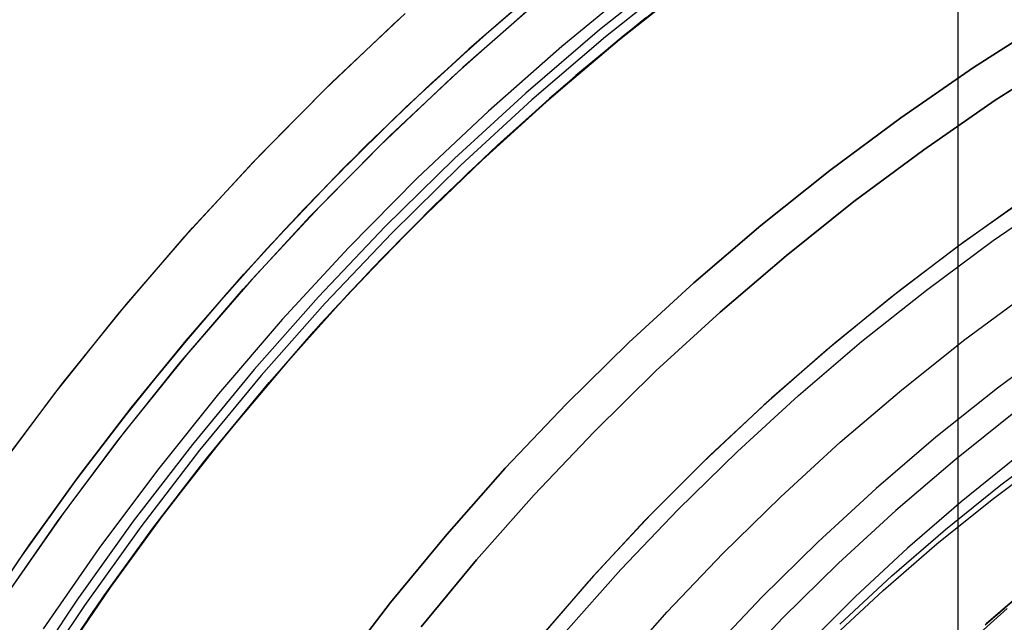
# Model space of a CAD drawing. Header units: millimetres. Extents: x 6239 to 7218, y -13987 to -13139.
# Tile 97 of 256: x 6668 to 6693, y -13417 to -13402. Entities that reach past the tile are written whole.
import ezdxf

# ---------------------------------------------------------------- set-up
doc = ezdxf.new("R2010")
doc.units = ezdxf.units.MM
doc.layers.add('color', color=7, linetype='Continuous')

msp = doc.modelspace()

# ---------------------------------------------------------------- linework, layer by layer
at = {"color": 7, "true_color": 0xffffff}
for p, q in [((6692.086, -13396.489, 88.1), (6692.086, -13420.091, 88.1)), ((6680.422, -13402.089, 67.633), (6682.201, -13400.591, 68.138)), ((6680.422, -13402.089, 67.633), (6682.201, -13400.591, 68.138)), ((6684.905, -13400.743, 88.605), (6682.977, -13402.28, 88.605)), ((6684.905, -13400.743, 88.605), (6682.977, -13402.28, 88.605)), ((6681.832, -13400.894, 47.975), (6679.91, -13402.538, 47.975)), ((6681.832, -13400.894, 89.35), (6679.91, -13402.538, 89.35)), ((6681.832, -13400.894, 89.35), (6679.91, -13402.538, 89.35)), ((6681.832, -13400.894, 47.975), (6679.91, -13402.538, 47.975)), ((6685.047, -13400.927, 89.031), (6683.125, -13402.46, 89.031)), ((6685.047, -13400.927, 89.031), (6683.125, -13402.46, 89.031)), ((6685.442, -13400.963, 67.912), (6683.533, -13402.473, 67.912)), ((6683.801, -13402.254, 75.712), (6685.599, -13400.844, 76.201)), ((6683.801, -13402.254, 75.712), (6685.599, -13400.844, 76.201)), ((6683.934, -13401.123, 46.475), (6682.012, -13402.7, 46.475)), ((6683.934, -13401.123, 46.475), (6682.012, -13402.7, 46.475)), ((6683.934, -13401.123, 46.475), (6682.012, -13402.7, 46.475)), ((6683.297, -13402.667, 89.35), (6685.211, -13401.14, 89.35)), ((6683.297, -13402.667, 89.35), (6685.211, -13401.14, 89.35)), ((6683.297, -13402.667, 46.475), (6685.211, -13401.14, 46.475)), ((6683.297, -13402.667, 46.475), (6685.211, -13401.14, 46.475)), ((6685.294, -13401.081, 88.1), (6683.476, -13402.524, 88.1)), ((6685.303, -13401.093, 88.1), (6683.484, -13402.534, 88.1)), ((6685.303, -13401.093, 88.1), (6683.484, -13402.534, 88.1)), ((6681.326, -13401.316, 75.614), (6679.647, -13402.773, 75.128)), ((6681.326, -13401.316, 75.614), (6679.647, -13402.773, 75.128)), ((6684.156, -13401.969, 68.088), (6682.375, -13403.442, 67.588)), ((6684.156, -13401.969, 68.088), (6682.375, -13403.442, 67.588)), ((6678.704, -13403.631, 67.126), (6680.422, -13402.089, 67.633)), ((6678.704, -13403.631, 67.126), (6680.422, -13402.089, 67.633)), ((6682.062, -13403.712, 75.22), (6683.801, -13402.254, 75.712)), ((6682.062, -13403.712, 75.22), (6683.801, -13402.254, 75.712)), ((6692.484, -13403.237, 259.6), (6694.373, -13402.027, 259.6)), ((6694.373, -13402.027, 231.716), (6692.484, -13403.237, 231.716)), ((6692.484, -13403.237, 259.6), (6694.373, -13402.027, 259.6)), ((6694.373, -13402.027, 231.716), (6692.484, -13403.237, 231.716)), ((6694.373, -13402.027, 245.658), (6692.484, -13403.237, 245.658)), ((6682.977, -13402.28, 88.605), (6681.103, -13403.884, 88.605)), ((6682.977, -13402.28, 88.605), (6681.103, -13403.884, 88.605)), ((6683.125, -13402.46, 89.031), (6681.257, -13404.058, 89.031)), ((6683.125, -13402.46, 89.031), (6681.257, -13404.058, 89.031)), ((6679.91, -13402.538, 47.975), (6678.047, -13404.247, 47.975)), ((6679.91, -13402.538, 89.35), (6678.047, -13404.247, 89.35)), ((6679.91, -13402.538, 89.35), (6678.047, -13404.247, 89.35)), ((6679.91, -13402.538, 47.975), (6678.047, -13404.247, 47.975)), ((6682.012, -13402.7, 46.475), (6680.147, -13404.342, 46.475)), ((6682.012, -13402.7, 46.475), (6680.147, -13404.342, 46.475)), ((6682.012, -13402.7, 46.475), (6680.147, -13404.342, 46.475)), ((6681.436, -13404.26, 89.35), (6683.297, -13402.667, 89.35)), ((6681.436, -13404.26, 89.35), (6683.297, -13402.667, 89.35)), ((6681.436, -13404.26, 46.475), (6683.297, -13402.667, 46.475)), ((6681.436, -13404.26, 46.475), (6683.297, -13402.667, 46.475)), ((6683.476, -13402.524, 88.1), (6681.706, -13404.026, 88.1)), ((6683.484, -13402.534, 88.1), (6681.712, -13404.033, 88.1)), ((6683.484, -13402.534, 88.1), (6681.712, -13404.033, 88.1)), ((6679.647, -13402.773, 75.128), (6678.024, -13404.269, 74.642)), ((6679.647, -13402.773, 75.128), (6678.024, -13404.269, 74.642)), ((6693.038, -13404.07, 259.6), (6694.898, -13402.879, 259.6)), ((6693.038, -13404.07, 259.6), (6694.898, -13402.879, 259.6)), ((6694.898, -13402.879, 231.716), (6693.038, -13404.07, 231.716)), ((6694.898, -13402.879, 245.658), (6693.038, -13404.07, 245.658)), ((6694.898, -13402.879, 231.716), (6693.038, -13404.07, 231.716)), ((6690.637, -13404.512, 259.6), (6692.484, -13403.237, 259.6)), ((6692.484, -13403.237, 231.716), (6690.637, -13404.512, 231.716)), ((6690.637, -13404.512, 259.6), (6692.484, -13403.237, 259.6)), ((6692.484, -13403.237, 231.716), (6690.637, -13404.512, 231.716)), ((6692.484, -13403.237, 245.658), (6690.637, -13404.512, 245.658)), ((6682.375, -13403.442, 67.588), (6680.657, -13404.96, 67.086)), ((6682.375, -13403.442, 67.588), (6680.657, -13404.96, 67.086)), ((6677.048, -13405.214, 66.619), (6678.704, -13403.631, 67.126)), ((6677.048, -13405.214, 66.619), (6678.704, -13403.631, 67.126)), ((6680.381, -13405.213, 74.726), (6682.062, -13403.712, 75.22)), ((6680.381, -13405.213, 74.726), (6682.062, -13403.712, 75.22)), ((6681.103, -13403.884, 88.605), (6679.285, -13405.551, 88.605)), ((6681.103, -13403.884, 88.605), (6679.285, -13405.551, 88.605)), ((6678.047, -13404.247, 47.975), (6676.244, -13406.019, 47.975)), ((6678.047, -13404.247, 89.35), (6676.244, -13406.019, 89.35)), ((6678.047, -13404.247, 89.35), (6676.244, -13406.019, 89.35)), ((6678.047, -13404.247, 47.975), (6676.244, -13406.019, 47.975)), ((6678.024, -13404.269, 74.642), (6676.458, -13405.802, 74.155)), ((6678.024, -13404.269, 74.642), (6676.458, -13405.802, 74.155)), ((6681.257, -13404.058, 89.031), (6679.446, -13405.72, 89.031)), ((6681.257, -13404.058, 89.031), (6679.446, -13405.72, 89.031)), ((6679.631, -13405.915, 89.35), (6681.436, -13404.26, 89.35)), ((6679.631, -13405.915, 89.35), (6681.436, -13404.26, 89.35)), ((6679.631, -13405.915, 46.475), (6681.436, -13404.26, 46.475)), ((6679.631, -13405.915, 46.475), (6681.436, -13404.26, 46.475)), ((6681.706, -13404.026, 88.1), (6679.986, -13405.585, 88.1)), ((6681.712, -13404.033, 88.1), (6679.989, -13405.589, 88.1)), ((6681.712, -13404.033, 88.1), (6679.989, -13405.589, 88.1)), ((6691.219, -13405.325, 259.6), (6693.038, -13404.07, 259.6)), ((6691.219, -13405.325, 259.6), (6693.038, -13404.07, 259.6)), ((6693.038, -13404.07, 231.716), (6691.219, -13405.325, 231.716)), ((6693.038, -13404.07, 245.658), (6691.219, -13405.325, 245.658)), ((6693.038, -13404.07, 231.716), (6691.219, -13405.325, 231.716)), ((6680.147, -13404.342, 46.475), (6678.339, -13406.049, 46.475)), ((6680.147, -13404.342, 46.475), (6678.339, -13406.049, 46.475)), ((6680.147, -13404.342, 46.475), (6678.339, -13406.049, 46.475)), ((6688.836, -13405.85, 259.6), (6690.637, -13404.512, 259.6)), ((6690.637, -13404.512, 231.716), (6688.836, -13405.85, 231.716)), ((6688.836, -13405.85, 259.6), (6690.637, -13404.512, 259.6)), ((6690.637, -13404.512, 231.716), (6688.836, -13405.85, 231.716)), ((6690.637, -13404.512, 245.658), (6688.836, -13405.85, 245.658)), ((6680.657, -13404.96, 67.086), (6679.001, -13406.521, 66.583)), ((6680.657, -13404.96, 67.086), (6679.001, -13406.521, 66.583)), ((6675.456, -13406.834, 66.111), (6677.048, -13405.214, 66.619)), ((6675.456, -13406.834, 66.111), (6677.048, -13405.214, 66.619)), ((6678.762, -13406.754, 74.23), (6680.381, -13405.213, 74.726)), ((6678.762, -13406.754, 74.23), (6680.381, -13405.213, 74.726)), ((6689.445, -13406.642, 259.6), (6691.219, -13405.325, 259.6)), ((6689.445, -13406.642, 259.6), (6691.219, -13405.325, 259.6)), ((6691.219, -13405.325, 231.716), (6689.445, -13406.642, 231.716)), ((6691.219, -13405.325, 245.658), (6689.445, -13406.642, 245.658)), ((6691.219, -13405.325, 231.716), (6689.445, -13406.642, 231.716)), ((6679.285, -13405.551, 88.605), (6677.526, -13407.28, 88.605)), ((6679.285, -13405.551, 88.605), (6677.526, -13407.28, 88.605)), ((6679.446, -13405.72, 89.031), (6677.692, -13407.443, 89.031)), ((6679.446, -13405.72, 89.031), (6677.692, -13407.443, 89.031)), ((6679.986, -13405.585, 88.1), (6678.317, -13407.199, 88.1)), ((6679.989, -13405.589, 88.1), (6678.317, -13407.199, 88.1)), ((6679.989, -13405.589, 88.1), (6678.317, -13407.199, 88.1)), ((6676.244, -13406.019, 47.975), (6674.503, -13407.853, 47.975)), ((6676.244, -13406.019, 89.35), (6674.503, -13407.853, 89.35)), ((6676.244, -13406.019, 89.35), (6674.503, -13407.853, 89.35)), ((6676.244, -13406.019, 47.975), (6674.503, -13407.853, 47.975)), ((6676.458, -13405.802, 74.155), (6674.952, -13407.368, 73.668)), ((6676.458, -13405.802, 74.155), (6674.952, -13407.368, 73.668)), ((6677.884, -13407.632, 89.35), (6679.631, -13405.915, 89.35)), ((6677.884, -13407.632, 89.35), (6679.631, -13405.915, 89.35)), ((6677.884, -13407.632, 46.475), (6679.631, -13405.915, 46.475)), ((6677.884, -13407.632, 46.475), (6679.631, -13405.915, 46.475)), ((6687.081, -13407.249, 259.6), (6688.836, -13405.85, 259.6)), ((6688.836, -13405.85, 231.716), (6687.081, -13407.249, 231.716)), ((6687.081, -13407.249, 259.6), (6688.836, -13405.85, 259.6)), ((6688.836, -13405.85, 231.716), (6687.081, -13407.249, 231.716)), ((6688.836, -13405.85, 245.658), (6687.081, -13407.249, 245.658)), ((6678.339, -13406.049, 46.475), (6676.591, -13407.816, 46.475)), ((6678.339, -13406.049, 46.475), (6676.591, -13407.816, 46.475)), ((6678.339, -13406.049, 46.475), (6676.591, -13407.816, 46.475)), ((6679.001, -13406.521, 66.583), (6677.409, -13408.12, 66.079)), ((6679.001, -13406.521, 66.583), (6677.409, -13408.12, 66.079)), ((6677.205, -13408.332, 73.735), (6678.762, -13406.754, 74.23)), ((6677.205, -13408.332, 73.735), (6678.762, -13406.754, 74.23)), ((6687.718, -13408.02, 259.6), (6689.445, -13406.642, 259.6)), ((6687.718, -13408.02, 259.6), (6689.445, -13406.642, 259.6)), ((6689.445, -13406.642, 231.716), (6687.718, -13408.02, 231.716)), ((6689.445, -13406.642, 245.658), (6687.718, -13408.02, 245.658)), ((6689.445, -13406.642, 231.716), (6687.718, -13408.02, 231.716)), ((6673.927, -13408.488, 65.604), (6675.456, -13406.834, 66.111)), ((6673.927, -13408.488, 65.604), (6675.456, -13406.834, 66.111)), ((6678.317, -13407.199, 88.1), (6676.634, -13408.941, 88.1)), ((6678.317, -13407.199, 88.1), (6676.634, -13408.941, 88.1)), ((6685.376, -13408.708, 259.6), (6687.081, -13407.249, 259.6)), ((6687.081, -13407.249, 231.716), (6685.376, -13408.708, 231.716)), ((6685.376, -13408.708, 259.6), (6687.081, -13407.249, 259.6)), ((6687.081, -13407.249, 231.716), (6685.376, -13408.708, 231.716)), ((6687.081, -13407.249, 245.658), (6685.376, -13408.708, 245.658)), ((6674.952, -13407.368, 73.668), (6673.504, -13408.965, 73.181)), ((6674.952, -13407.368, 73.668), (6673.504, -13408.965, 73.181)), ((6677.526, -13407.28, 88.605), (6675.828, -13409.068, 88.605)), ((6677.526, -13407.28, 88.605), (6675.828, -13409.068, 88.605)), ((6677.692, -13407.443, 89.031), (6676, -13409.226, 89.031)), ((6677.692, -13407.443, 89.031), (6676, -13409.226, 89.031)), ((6676.198, -13409.408, 89.35), (6677.884, -13407.632, 89.35)), ((6676.198, -13409.408, 89.35), (6677.884, -13407.632, 89.35)), ((6676.198, -13409.408, 46.475), (6677.884, -13407.632, 46.475)), ((6676.198, -13409.408, 46.475), (6677.884, -13407.632, 46.475)), ((6674.503, -13407.853, 47.975), (6672.826, -13409.746, 47.975)), ((6674.503, -13407.853, 89.35), (6672.826, -13409.746, 89.35)), ((6674.503, -13407.853, 89.35), (6672.826, -13409.746, 89.35)), ((6674.503, -13407.853, 47.975), (6672.826, -13409.746, 47.975)), ((6676.591, -13407.816, 46.475), (6674.906, -13409.644, 46.475)), ((6676.591, -13407.816, 46.475), (6674.906, -13409.644, 46.475)), ((6676.591, -13407.816, 46.475), (6674.906, -13409.644, 46.475)), ((6686.039, -13409.456, 259.6), (6687.718, -13408.02, 259.6)), ((6686.039, -13409.456, 259.6), (6687.718, -13408.02, 259.6)), ((6687.718, -13408.02, 231.716), (6686.039, -13409.456, 231.716)), ((6687.718, -13408.02, 245.658), (6686.039, -13409.456, 245.658)), ((6687.718, -13408.02, 231.716), (6686.039, -13409.456, 231.716)), ((6677.409, -13408.12, 66.079), (6675.882, -13409.755, 65.576)), ((6677.409, -13408.12, 66.079), (6675.882, -13409.755, 65.576)), ((6672.463, -13410.173, 65.098), (6673.927, -13408.488, 65.604)), ((6672.463, -13410.173, 65.098), (6673.927, -13408.488, 65.604)), ((6675.711, -13409.944, 73.24), (6677.205, -13408.332, 73.735)), ((6675.711, -13409.944, 73.24), (6677.205, -13408.332, 73.735)), ((6683.723, -13410.224, 259.6), (6685.376, -13408.708, 259.6)), ((6685.376, -13408.708, 231.716), (6683.723, -13410.224, 231.716)), ((6683.723, -13410.224, 259.6), (6685.376, -13408.708, 259.6)), ((6685.376, -13408.708, 231.716), (6683.723, -13410.224, 231.716)), ((6685.376, -13408.708, 245.658), (6683.723, -13410.224, 245.658)), ((6673.504, -13408.965, 73.181), (6672.116, -13410.588, 72.697)), ((6673.504, -13408.965, 73.181), (6672.116, -13410.588, 72.697)), ((6676.634, -13408.941, 88.1), (6675.011, -13410.739, 88.1)), ((6676.634, -13408.941, 88.1), (6675.011, -13410.739, 88.1)), ((6675.828, -13409.068, 88.605), (6674.192, -13410.914, 88.605)), ((6675.828, -13409.068, 88.605), (6674.192, -13410.914, 88.605)), ((6676, -13409.226, 89.031), (6674.37, -13411.066, 89.031)), ((6676, -13409.226, 89.031), (6674.37, -13411.066, 89.031)), ((6674.574, -13411.241, 89.35), (6676.198, -13409.408, 89.35)), ((6674.574, -13411.241, 89.35), (6676.198, -13409.408, 89.35)), ((6674.574, -13411.241, 46.475), (6676.198, -13409.408, 46.475)), ((6674.574, -13411.241, 46.475), (6676.198, -13409.408, 46.475)), ((6684.411, -13410.949, 259.6), (6686.039, -13409.456, 259.6)), ((6684.411, -13410.949, 259.6), (6686.039, -13409.456, 259.6)), ((6686.039, -13409.456, 231.716), (6684.411, -13410.949, 231.716)), ((6686.039, -13409.456, 245.658), (6684.411, -13410.949, 245.658)), ((6686.039, -13409.456, 231.716), (6684.411, -13410.949, 231.716)), ((6672.826, -13409.746, 47.975), (6671.216, -13411.695, 47.975)), ((6672.826, -13409.746, 89.35), (6671.216, -13411.695, 89.35)), ((6672.826, -13409.746, 89.35), (6671.216, -13411.695, 89.35)), ((6672.826, -13409.746, 47.975), (6671.216, -13411.695, 47.975)), ((6674.906, -13409.644, 46.475), (6673.285, -13411.528, 46.475)), ((6674.906, -13409.644, 46.475), (6673.285, -13411.528, 46.475)), ((6674.906, -13409.644, 46.475), (6673.285, -13411.528, 46.475)), ((6675.882, -13409.755, 65.576), (6674.42, -13411.421, 65.074)), ((6675.882, -13409.755, 65.576), (6674.42, -13411.421, 65.074)), ((6674.281, -13411.586, 72.747), (6675.711, -13409.944, 73.24)), ((6674.281, -13411.586, 72.747), (6675.711, -13409.944, 73.24)), ((6671.065, -13411.885, 64.594), (6672.463, -13410.173, 65.098)), ((6671.065, -13411.885, 64.594), (6672.463, -13410.173, 65.098)), ((6682.122, -13411.797, 259.6), (6683.723, -13410.224, 259.6)), ((6683.723, -13410.224, 231.716), (6682.122, -13411.797, 231.716)), ((6682.122, -13411.797, 259.6), (6683.723, -13410.224, 259.6)), ((6683.723, -13410.224, 231.716), (6682.122, -13411.797, 231.716)), ((6683.723, -13410.224, 245.658), (6682.122, -13411.797, 245.658)), ((6694.705, -13410.193, 211.366), (6693.097, -13411.387, 211.366)), ((6672.116, -13410.588, 72.697), (6670.789, -13412.236, 72.214)), ((6672.116, -13410.588, 72.697), (6670.789, -13412.236, 72.214)), ((6675.011, -13410.739, 88.1), (6673.451, -13412.592, 88.1)), ((6675.011, -13410.739, 88.1), (6673.451, -13412.592, 88.1)), ((6674.192, -13410.914, 88.605), (6672.622, -13412.816, 88.605)), ((6674.192, -13410.914, 88.605), (6672.622, -13412.816, 88.605)), ((6682.835, -13412.498, 259.6), (6684.411, -13410.949, 259.6)), ((6682.835, -13412.498, 259.6), (6684.411, -13410.949, 259.6)), ((6684.411, -13410.949, 231.716), (6682.835, -13412.498, 231.716)), ((6684.411, -13410.949, 245.658), (6682.835, -13412.498, 245.658)), ((6684.411, -13410.949, 231.716), (6682.835, -13412.498, 231.716)), ((6674.37, -13411.066, 89.031), (6672.804, -13412.961, 89.031)), ((6674.37, -13411.066, 89.031), (6672.804, -13412.961, 89.031)), ((6673.014, -13413.129, 89.35), (6674.574, -13411.241, 89.35)), ((6673.014, -13413.129, 89.35), (6674.574, -13411.241, 89.35)), ((6673.014, -13413.129, 46.475), (6674.574, -13411.241, 46.475)), ((6673.014, -13413.129, 46.475), (6674.574, -13411.241, 46.475)), ((6673.285, -13411.528, 46.475), (6671.731, -13413.468, 46.475)), ((6673.285, -13411.528, 46.475), (6671.731, -13413.468, 46.475)), ((6673.285, -13411.528, 46.475), (6671.731, -13413.468, 46.475)), ((6674.42, -13411.421, 65.074), (6673.025, -13413.115, 64.574)), ((6674.42, -13411.421, 65.074), (6673.025, -13413.115, 64.574)), ((6693.097, -13411.387, 211.366), (6691.531, -13412.635, 211.366)), ((6671.216, -13411.695, 47.975), (6669.674, -13413.699, 47.975)), ((6671.216, -13411.695, 89.35), (6669.674, -13413.699, 89.35)), ((6671.216, -13411.695, 89.35), (6669.674, -13413.699, 89.35)), ((6671.216, -13411.695, 47.975), (6669.674, -13413.699, 47.975)), ((6672.914, -13413.255, 72.256), (6674.281, -13411.586, 72.747)), ((6672.914, -13413.255, 72.256), (6674.281, -13411.586, 72.747)), ((6669.731, -13413.621, 64.093), (6671.065, -13411.885, 64.594)), ((6669.731, -13413.621, 64.093), (6671.065, -13411.885, 64.594)), ((6680.577, -13413.424, 259.6), (6682.122, -13411.797, 259.6)), ((6682.122, -13411.797, 231.716), (6680.577, -13413.424, 231.716)), ((6680.577, -13413.424, 259.6), (6682.122, -13411.797, 259.6)), ((6682.122, -13411.797, 231.716), (6680.577, -13413.424, 231.716)), ((6682.122, -13411.797, 245.658), (6680.577, -13413.424, 245.658)), ((6693.555, -13411.982, 212.03), (6692.009, -13413.214, 212.03)), ((6670.789, -13412.236, 72.214), (6669.521, -13413.905, 71.734)), ((6670.789, -13412.236, 72.214), (6669.521, -13413.905, 71.734)), ((6681.314, -13414.1, 259.6), (6682.835, -13412.498, 259.6)), ((6681.314, -13414.1, 259.6), (6682.835, -13412.498, 259.6)), ((6682.835, -13412.498, 231.716), (6681.314, -13414.1, 231.716)), ((6682.835, -13412.498, 245.658), (6681.314, -13414.1, 245.658)), ((6682.835, -13412.498, 231.716), (6681.314, -13414.1, 231.716)), ((6673.451, -13412.592, 88.1), (6671.954, -13414.497, 88.1)), ((6673.451, -13412.592, 88.1), (6671.954, -13414.497, 88.1)), ((6691.531, -13412.635, 211.366), (6690.009, -13413.937, 211.366)), ((6693.179, -13413.843, 71.507), (6694.625, -13412.759, 71.891)), ((6672.622, -13412.816, 88.605), (6671.117, -13414.77, 88.605)), ((6672.622, -13412.816, 88.605), (6671.117, -13414.77, 88.605)), ((6672.804, -13412.961, 89.031), (6671.305, -13414.909, 89.031)), ((6672.804, -13412.961, 89.031), (6671.305, -13414.909, 89.031)), ((6671.521, -13415.07, 89.35), (6673.014, -13413.129, 89.35)), ((6671.521, -13415.07, 89.35), (6673.014, -13413.129, 89.35)), ((6671.521, -13415.07, 46.475), (6673.014, -13413.129, 46.475)), ((6671.521, -13415.07, 46.475), (6673.014, -13413.129, 46.475)), ((6671.612, -13414.947, 71.767), (6672.914, -13413.255, 72.256)), ((6671.612, -13414.947, 71.767), (6672.914, -13413.255, 72.256)), ((6673.025, -13413.115, 64.574), (6671.696, -13414.834, 64.077)), ((6673.025, -13413.115, 64.574), (6671.696, -13414.834, 64.077)), ((6692.009, -13413.214, 212.03), (6690.507, -13414.499, 212.03)), ((6693.583, -13413.143, 68.006), (6692.176, -13414.275, 67.617)), ((6693.583, -13413.143, 68.006), (6692.176, -13414.275, 67.617)), ((6692.964, -13414.214, 73.365), (6694.411, -13413.131, 73.749)), ((6692.964, -13414.214, 73.365), (6694.411, -13413.131, 73.749)), ((6671.731, -13413.468, 46.475), (6670.244, -13415.46, 46.475)), ((6671.731, -13413.468, 46.475), (6670.244, -13415.46, 46.475)), ((6671.731, -13413.468, 46.475), (6670.244, -13415.46, 46.475)), ((6679.089, -13415.104, 259.6), (6680.577, -13413.424, 259.6)), ((6680.577, -13413.424, 231.716), (6679.089, -13415.104, 231.716)), ((6679.089, -13415.104, 259.6), (6680.577, -13413.424, 259.6)), ((6680.577, -13413.424, 231.716), (6679.089, -13415.104, 231.716)), ((6680.577, -13413.424, 245.658), (6679.089, -13415.104, 245.658)), ((6669.674, -13413.699, 47.975), (6668.202, -13415.754, 47.975)), ((6669.674, -13413.699, 89.35), (6668.202, -13415.754, 89.35)), ((6669.674, -13413.699, 89.35), (6668.202, -13415.754, 89.35)), ((6669.674, -13413.699, 47.975), (6668.202, -13415.754, 47.975)), ((6668.464, -13415.378, 63.595), (6669.731, -13413.621, 64.093)), ((6668.464, -13415.378, 63.595), (6669.731, -13413.621, 64.093)), ((6669.521, -13413.905, 71.734), (6668.313, -13415.593, 71.257)), ((6669.521, -13413.905, 71.734), (6668.313, -13415.593, 71.257)), ((6690.009, -13413.937, 211.366), (6688.533, -13415.291, 211.366)), ((6691.772, -13414.975, 71.118), (6693.179, -13413.843, 71.507)), ((6679.849, -13415.754, 259.6), (6681.314, -13414.1, 259.6)), ((6679.849, -13415.754, 259.6), (6681.314, -13414.1, 259.6)), ((6681.314, -13414.1, 231.716), (6679.849, -13415.754, 231.716)), ((6681.314, -13414.1, 245.658), (6679.849, -13415.754, 245.658)), ((6681.314, -13414.1, 231.716), (6679.849, -13415.754, 231.716)), ((6692.176, -13414.275, 67.617), (6690.81, -13415.456, 67.224)), ((6692.176, -13414.275, 67.617), (6690.81, -13415.456, 67.224)), ((6691.557, -13415.347, 72.976), (6692.964, -13414.214, 73.365)), ((6691.557, -13415.347, 72.976), (6692.964, -13414.214, 73.365)), ((6671.954, -13414.497, 88.1), (6670.524, -13416.451, 88.1)), ((6671.954, -13414.497, 88.1), (6670.524, -13416.451, 88.1)), ((6690.507, -13414.499, 212.03), (6689.051, -13415.836, 212.03)), ((6671.117, -13414.77, 88.605), (6669.681, -13416.776, 88.605)), ((6671.117, -13414.77, 88.605), (6669.681, -13416.776, 88.605)), ((6671.305, -13414.909, 89.031), (6669.873, -13416.908, 89.031)), ((6671.305, -13414.909, 89.031), (6669.873, -13416.908, 89.031)), ((6670.373, -13416.66, 71.281), (6671.612, -13414.947, 71.767)), ((6670.373, -13416.66, 71.281), (6671.612, -13414.947, 71.767)), ((6671.696, -13414.834, 64.077), (6670.434, -13416.574, 63.584)), ((6671.696, -13414.834, 64.077), (6670.434, -13416.574, 63.584)), ((6690.406, -13416.156, 70.725), (6691.772, -13414.975, 71.118)), ((6670.095, -13417.061, 89.35), (6671.521, -13415.07, 89.35)), ((6670.095, -13417.061, 89.35), (6671.521, -13415.07, 89.35)), ((6670.095, -13417.061, 46.475), (6671.521, -13415.07, 46.475)), ((6670.095, -13417.061, 46.475), (6671.521, -13415.07, 46.475)), ((6677.66, -13416.834, 259.6), (6679.089, -13415.104, 259.6)), ((6679.089, -13415.104, 231.716), (6677.66, -13416.834, 231.716)), ((6677.66, -13416.834, 259.6), (6679.089, -13415.104, 259.6)), ((6679.089, -13415.104, 231.716), (6677.66, -13416.834, 231.716)), ((6679.089, -13415.104, 245.658), (6677.66, -13416.834, 245.658)), ((6688.533, -13415.291, 211.366), (6687.105, -13416.695, 211.366)), ((6667.261, -13417.152, 63.102), (6668.464, -13415.378, 63.595)), ((6667.261, -13417.152, 63.102), (6668.464, -13415.378, 63.595)), ((6670.244, -13415.46, 46.475), (6668.828, -13417.503, 46.475)), ((6670.244, -13415.46, 46.475), (6668.828, -13417.503, 46.475)), ((6670.244, -13415.46, 46.475), (6668.828, -13417.503, 46.475)), ((6690.81, -13415.456, 67.224), (6689.488, -13416.683, 66.826)), ((6690.81, -13415.456, 67.224), (6689.488, -13416.683, 66.826)), ((6690.192, -13416.527, 72.583), (6691.557, -13415.347, 72.976)), ((6690.192, -13416.527, 72.583), (6691.557, -13415.347, 72.976)), ((6668.313, -13415.593, 71.257), (6667.166, -13417.296, 70.784)), ((6668.313, -13415.593, 71.257), (6667.166, -13417.296, 70.784)), ((6678.442, -13417.457, 259.6), (6679.849, -13415.754, 259.6)), ((6678.442, -13417.457, 259.6), (6679.849, -13415.754, 259.6)), ((6679.849, -13415.754, 231.716), (6678.442, -13417.457, 231.716)), ((6679.849, -13415.754, 245.658), (6678.442, -13417.457, 245.658)), ((6679.849, -13415.754, 231.716), (6678.442, -13417.457, 231.716)), ((6689.051, -13415.836, 212.03), (6687.641, -13417.221, 212.03)), ((6689.083, -13417.383, 70.327), (6690.406, -13416.156, 70.725)), ((6692.782, -13417.402, 65.998), (6694.07, -13416.288, 66.369)), ((6692.782, -13417.402, 65.998), (6694.07, -13416.288, 66.369)), ((6694.215, -13416.166, 65.596), (6692.807, -13417.379, 65.596)), ((6670.524, -13416.451, 88.1), (6669.161, -13418.454, 88.1)), ((6670.524, -13416.451, 88.1), (6669.161, -13418.454, 88.1)), ((6688.869, -13417.755, 72.185), (6690.192, -13416.527, 72.583)), ((6688.869, -13417.755, 72.185), (6690.192, -13416.527, 72.583)), ((6669.681, -13416.776, 88.605), (6668.316, -13418.829, 88.605)), ((6669.681, -13416.776, 88.605), (6668.316, -13418.829, 88.605)), ((6669.199, -13418.39, 70.8), (6670.373, -13416.66, 71.281)), ((6669.199, -13418.39, 70.8), (6670.373, -13416.66, 71.281)), ((6670.434, -13416.574, 63.584), (6669.237, -13418.332, 63.094)), ((6670.434, -13416.574, 63.584), (6669.237, -13418.332, 63.094)), ((6687.105, -13416.695, 211.366), (6685.726, -13418.147, 211.366)), ((6689.488, -13416.683, 66.826), (6688.209, -13417.955, 66.424)), ((6689.488, -13416.683, 66.826), (6688.209, -13417.955, 66.424)), ((6669.873, -13416.908, 89.031), (6668.512, -13418.955, 89.031)), ((6669.873, -13416.908, 89.031), (6668.512, -13418.955, 89.031)), ((6676.292, -13418.612, 259.6), (6677.66, -13416.834, 259.6)), ((6677.66, -13416.834, 231.716), (6676.292, -13418.612, 231.716)), ((6676.292, -13418.612, 259.6), (6677.66, -13416.834, 259.6)), ((6677.66, -13416.834, 231.716), (6676.292, -13418.612, 231.716)), ((6677.66, -13416.834, 245.658), (6676.292, -13418.612, 245.658)), ((6693.346, -13416.984, 64.091), (6692.23, -13417.987, 64.091)), ((6693.346, -13416.984, 64.091), (6692.23, -13417.987, 64.091)), ((6668.739, -13419.1, 89.35), (6670.095, -13417.061, 89.35)), ((6668.739, -13419.1, 89.35), (6670.095, -13417.061, 89.35)), ((6668.739, -13419.1, 46.475), (6670.095, -13417.061, 46.475)), ((6668.739, -13419.1, 46.475), (6670.095, -13417.061, 46.475)), ((6687.641, -13417.221, 212.03), (6686.28, -13418.655, 212.03))]:
    msp.add_line(p, q, dxfattribs=at)
at = {"layer": 'color', "color": 254, "true_color": 0xcad1ee}
for p, q in [((6681.408, -13401.564, 23.298), (6679.498, -13403.233, 23.298)), ((6681.408, -13401.564, 23.298), (6679.498, -13403.233, 23.298)), ((6675.985, -13403.794, 43.5), (6677.865, -13402.014, 43.5)), ((6675.985, -13403.794, 43.5), (6677.865, -13402.014, 43.5)), ((6675.985, -13403.794, 32.973), (6677.865, -13402.014, 32.973)), ((6676.166, -13403.617, 22.446), (6678.032, -13401.863, 22.446)), ((6676.166, -13403.617, 22.446), (6678.032, -13401.863, 22.446)), ((6679.215, -13403.49, 43.5), (6681.104, -13401.822, 43.5)), ((6679.215, -13403.49, 43.5), (6681.104, -13401.822, 43.5)), ((6679.215, -13403.49, 33.399), (6681.104, -13401.822, 33.399)), ((6679.498, -13403.233, 23.298), (6677.647, -13404.968, 23.298)), ((6679.498, -13403.233, 23.298), (6677.647, -13404.968, 23.298)), ((6677.385, -13405.223, 43.5), (6679.215, -13403.49, 43.5)), ((6677.385, -13405.223, 43.5), (6679.215, -13403.49, 43.5)), ((6677.385, -13405.223, 33.399), (6679.215, -13403.49, 33.399)), ((6674.362, -13405.435, 22.446), (6676.166, -13403.617, 22.446)), ((6674.362, -13405.435, 22.446), (6676.166, -13403.617, 22.446)), ((6674.168, -13405.638, 43.5), (6675.985, -13403.794, 43.5)), ((6674.168, -13405.638, 43.5), (6675.985, -13403.794, 43.5)), ((6674.168, -13405.638, 32.973), (6675.985, -13403.794, 32.973)), ((6677.647, -13404.968, 23.298), (6675.857, -13406.766, 23.298)), ((6677.647, -13404.968, 23.298), (6675.857, -13406.766, 23.298)), ((6675.616, -13407.017, 43.5), (6677.385, -13405.223, 43.5)), ((6675.616, -13407.017, 43.5), (6677.385, -13405.223, 43.5)), ((6675.616, -13407.017, 33.399), (6677.385, -13405.223, 33.399)), ((6672.621, -13407.312, 22.446), (6674.362, -13405.435, 22.446)), ((6672.621, -13407.312, 22.446), (6674.362, -13405.435, 22.446)), ((6672.415, -13407.543, 43.5), (6674.168, -13405.638, 43.5)), ((6672.415, -13407.543, 43.5), (6674.168, -13405.638, 43.5)), ((6672.415, -13407.543, 32.973), (6674.168, -13405.638, 32.973)), ((6693.929, -13406.483, 30.3), (6692.251, -13407.664, 30.3)), ((6693.929, -13406.483, 30.3), (6692.251, -13407.664, 30.3)), ((6692.986, -13407.637, 26.2), (6694.724, -13406.442, 26.2)), ((6692.986, -13407.637, 26.2), (6694.724, -13406.442, 26.2)), ((6675.857, -13406.766, 23.298), (6674.13, -13408.625, 23.298)), ((6675.857, -13406.766, 23.298), (6674.13, -13408.625, 23.298)), ((6693.779, -13406.585, 28.2), (6692.056, -13407.807, 28.2)), ((6693.779, -13406.585, 28.2), (6692.056, -13407.807, 28.2)), ((6693.779, -13406.585, 29.25), (6692.056, -13407.807, 29.25)), ((6673.91, -13408.872, 43.5), (6675.616, -13407.017, 43.5)), ((6673.91, -13408.872, 43.5), (6675.616, -13407.017, 43.5)), ((6673.91, -13408.872, 33.399), (6675.616, -13407.017, 33.399)), ((6670.945, -13409.249, 22.446), (6672.621, -13407.312, 22.446)), ((6670.945, -13409.249, 22.446), (6672.621, -13407.312, 22.446)), ((6670.729, -13409.508, 43.5), (6672.415, -13407.543, 43.5)), ((6670.729, -13409.508, 43.5), (6672.415, -13407.543, 43.5)), ((6670.729, -13409.508, 32.973), (6672.415, -13407.543, 32.973)), ((6692.251, -13407.664, 30.3), (6690.613, -13408.901, 30.3)), ((6692.251, -13407.664, 30.3), (6690.613, -13408.901, 30.3)), ((6691.291, -13408.892, 26.2), (6692.986, -13407.637, 26.2)), ((6691.291, -13408.892, 26.2), (6692.986, -13407.637, 26.2)), ((6692.056, -13407.807, 28.2), (6690.375, -13409.087, 28.2)), ((6692.056, -13407.807, 28.2), (6690.375, -13409.087, 28.2)), ((6692.056, -13407.807, 29.25), (6690.375, -13409.087, 29.25)), ((6674.13, -13408.625, 23.298), (6672.47, -13410.543, 23.298)), ((6674.13, -13408.625, 23.298), (6672.47, -13410.543, 23.298)), ((6672.269, -13410.784, 43.5), (6673.91, -13408.872, 43.5)), ((6672.269, -13410.784, 43.5), (6673.91, -13408.872, 43.5)), ((6672.269, -13410.784, 33.399), (6673.91, -13408.872, 33.399)), ((6690.613, -13408.901, 30.3), (6688.956, -13410.242, 30.3)), ((6690.613, -13408.901, 30.3), (6688.956, -13410.242, 30.3)), ((6689.64, -13410.204, 26.2), (6691.291, -13408.892, 26.2)), ((6689.64, -13410.204, 26.2), (6691.291, -13408.892, 26.2)), ((6692.268, -13410.151, 28.2), (6693.919, -13408.929, 28.2)), ((6692.268, -13410.151, 28.2), (6693.919, -13408.929, 28.2)), ((6692.268, -13410.151, 26.2), (6693.919, -13408.929, 26.2)), ((6692.268, -13410.151, 27.2), (6693.919, -13408.929, 27.2)), ((6692.268, -13410.151, 26.2), (6693.919, -13408.929, 26.2)), ((6669.336, -13411.241, 22.446), (6670.945, -13409.249, 22.446)), ((6669.336, -13411.241, 22.446), (6670.945, -13409.249, 22.446)), ((6690.375, -13409.087, 28.2), (6688.739, -13410.425, 28.2)), ((6690.375, -13409.087, 28.2), (6688.739, -13410.425, 28.2)), ((6690.375, -13409.087, 29.25), (6688.739, -13410.425, 29.25)), ((6669.111, -13411.53, 43.5), (6670.729, -13409.508, 43.5)), ((6669.111, -13411.53, 43.5), (6670.729, -13409.508, 43.5)), ((6669.111, -13411.53, 32.973), (6670.729, -13409.508, 32.973)), ((6688.956, -13410.242, 30.3), (6687.347, -13411.64, 30.3)), ((6688.956, -13410.242, 30.3), (6687.347, -13411.64, 30.3)), ((6688.036, -13411.573, 26.2), (6689.64, -13410.204, 26.2)), ((6688.036, -13411.573, 26.2), (6689.64, -13410.204, 26.2)), ((6690.66, -13411.429, 28.2), (6692.268, -13410.151, 28.2)), ((6690.66, -13411.429, 28.2), (6692.268, -13410.151, 28.2)), ((6690.66, -13411.429, 26.2), (6692.268, -13410.151, 26.2)), ((6690.66, -13411.429, 27.2), (6692.268, -13410.151, 27.2)), ((6690.66, -13411.429, 26.2), (6692.268, -13410.151, 26.2)), ((6688.739, -13410.425, 28.2), (6687.151, -13411.817, 28.2)), ((6688.739, -13410.425, 28.2), (6687.151, -13411.817, 28.2)), ((6688.739, -13410.425, 29.25), (6687.151, -13411.817, 29.25)), ((6670.694, -13412.752, 43.5), (6672.269, -13410.784, 43.5)), ((6670.694, -13412.752, 43.5), (6672.269, -13410.784, 43.5)), ((6670.694, -13412.752, 33.399), (6672.269, -13410.784, 33.399)), ((6672.47, -13410.543, 23.298), (6670.877, -13412.517, 23.298)), ((6672.47, -13410.543, 23.298), (6670.877, -13412.517, 23.298)), ((6667.795, -13413.287, 22.446), (6669.336, -13411.241, 22.446)), ((6667.795, -13413.287, 22.446), (6669.336, -13411.241, 22.446)), ((6667.565, -13413.607, 43.5), (6669.111, -13411.53, 43.5)), ((6667.565, -13413.607, 43.5), (6669.111, -13411.53, 43.5)), ((6667.565, -13413.607, 32.973), (6669.111, -13411.53, 32.973)), ((6689.098, -13412.762, 28.2), (6690.66, -13411.429, 28.2)), ((6689.098, -13412.762, 28.2), (6690.66, -13411.429, 28.2)), ((6689.098, -13412.762, 26.2), (6690.66, -13411.429, 26.2)), ((6689.098, -13412.762, 27.2), (6690.66, -13411.429, 27.2)), ((6689.098, -13412.762, 26.2), (6690.66, -13411.429, 26.2)), ((6687.347, -13411.64, 30.3), (6685.787, -13413.093, 30.3)), ((6687.347, -13411.64, 30.3), (6685.787, -13413.093, 30.3)), ((6686.48, -13412.996, 26.2), (6688.036, -13411.573, 26.2)), ((6686.48, -13412.996, 26.2), (6688.036, -13411.573, 26.2)), ((6687.151, -13411.817, 28.2), (6685.611, -13413.264, 28.2)), ((6687.151, -13411.817, 28.2), (6685.611, -13413.264, 28.2)), ((6687.151, -13411.817, 29.25), (6685.611, -13413.264, 29.25)), ((6670.877, -13412.517, 23.298), (6669.353, -13414.546, 23.298)), ((6670.877, -13412.517, 23.298), (6669.353, -13414.546, 23.298)), ((6669.189, -13414.773, 43.5), (6670.694, -13412.752, 43.5)), ((6669.189, -13414.773, 43.5), (6670.694, -13412.752, 43.5)), ((6669.189, -13414.773, 33.399), (6670.694, -13412.752, 33.399)), ((6687.582, -13414.148, 28.2), (6689.098, -13412.762, 28.2)), ((6687.582, -13414.148, 28.2), (6689.098, -13412.762, 28.2)), ((6687.582, -13414.148, 26.2), (6689.098, -13412.762, 26.2)), ((6687.582, -13414.148, 27.2), (6689.098, -13412.762, 27.2)), ((6687.582, -13414.148, 26.2), (6689.098, -13412.762, 26.2)), ((6684.973, -13414.472, 26.2), (6686.48, -13412.996, 26.2)), ((6684.973, -13414.472, 26.2), (6686.48, -13412.996, 26.2)), ((6685.611, -13413.264, 28.2), (6684.122, -13414.762, 28.2)), ((6685.611, -13413.264, 28.2), (6684.122, -13414.762, 28.2)), ((6685.611, -13413.264, 29.25), (6684.122, -13414.762, 29.25)), ((6685.787, -13413.093, 30.3), (6684.279, -13414.599, 30.3)), ((6685.787, -13413.093, 30.3), (6684.279, -13414.599, 30.3)), ((6686.115, -13415.586, 28.2), (6687.582, -13414.148, 28.2)), ((6686.115, -13415.586, 28.2), (6687.582, -13414.148, 28.2)), ((6686.115, -13415.586, 26.2), (6687.582, -13414.148, 26.2)), ((6686.115, -13415.586, 27.2), (6687.582, -13414.148, 27.2)), ((6686.115, -13415.586, 26.2), (6687.582, -13414.148, 26.2)), ((6683.519, -13416, 26.2), (6684.973, -13414.472, 26.2)), ((6683.519, -13416, 26.2), (6684.973, -13414.472, 26.2)), ((6667.755, -13416.845, 43.5), (6669.189, -13414.773, 43.5)), ((6667.755, -13416.845, 43.5), (6669.189, -13414.773, 43.5)), ((6667.755, -13416.845, 33.399), (6669.189, -13414.773, 33.399)), ((6669.353, -13414.546, 23.298), (6667.901, -13416.626, 23.298)), ((6669.353, -13414.546, 23.298), (6667.901, -13416.626, 23.298)), ((6684.122, -13414.762, 28.2), (6682.685, -13416.311, 28.2)), ((6684.122, -13414.762, 28.2), (6682.685, -13416.311, 28.2)), ((6684.122, -13414.762, 29.25), (6682.685, -13416.311, 29.25)), ((6684.279, -13414.599, 30.3), (6682.824, -13416.156, 30.3)), ((6684.279, -13414.599, 30.3), (6682.824, -13416.156, 30.3)), ((6684.698, -13417.073, 28.2), (6686.115, -13415.586, 28.2)), ((6684.698, -13417.073, 28.2), (6686.115, -13415.586, 28.2)), ((6684.698, -13417.073, 26.2), (6686.115, -13415.586, 26.2)), ((6684.698, -13417.073, 27.2), (6686.115, -13415.586, 27.2)), ((6684.698, -13417.073, 26.2), (6686.115, -13415.586, 26.2)), ((6682.118, -13417.576, 26.2), (6683.519, -13416, 26.2)), ((6682.118, -13417.576, 26.2), (6683.519, -13416, 26.2)), ((6682.824, -13416.156, 30.3), (6681.423, -13417.763, 30.3)), ((6682.824, -13416.156, 30.3), (6681.423, -13417.763, 30.3)), ((6682.685, -13416.311, 28.2), (6681.302, -13417.908, 28.2)), ((6682.685, -13416.311, 28.2), (6681.302, -13417.908, 28.2)), ((6682.685, -13416.311, 29.25), (6681.302, -13417.908, 29.25)), ((6683.334, -13418.609, 28.2), (6684.698, -13417.073, 28.2)), ((6683.334, -13418.609, 28.2), (6684.698, -13417.073, 28.2)), ((6683.334, -13418.609, 26.2), (6684.698, -13417.073, 26.2)), ((6683.334, -13418.609, 27.2), (6684.698, -13417.073, 27.2)), ((6683.334, -13418.609, 26.2), (6684.698, -13417.073, 26.2))]:
    msp.add_line(p, q, dxfattribs=at)
at = {"layer": 'color'}
for p, q in [((6679.215, -13403.49, 43.5), (6681.104, -13401.822, 43.5)), ((6677.385, -13405.223, 43.5), (6679.215, -13403.49, 43.5)), ((6675.616, -13407.017, 43.5), (6677.385, -13405.223, 43.5)), ((6673.91, -13408.872, 43.5), (6675.616, -13407.017, 43.5)), ((6672.269, -13410.784, 43.5), (6673.91, -13408.872, 43.5)), ((6670.694, -13412.752, 43.5), (6672.269, -13410.784, 43.5)), ((6669.189, -13414.773, 43.5), (6670.694, -13412.752, 43.5)), ((6667.755, -13416.845, 43.5), (6669.189, -13414.773, 43.5))]:
    msp.add_line(p, q, dxfattribs=at)

doc.saveas('drawing.dxf')
